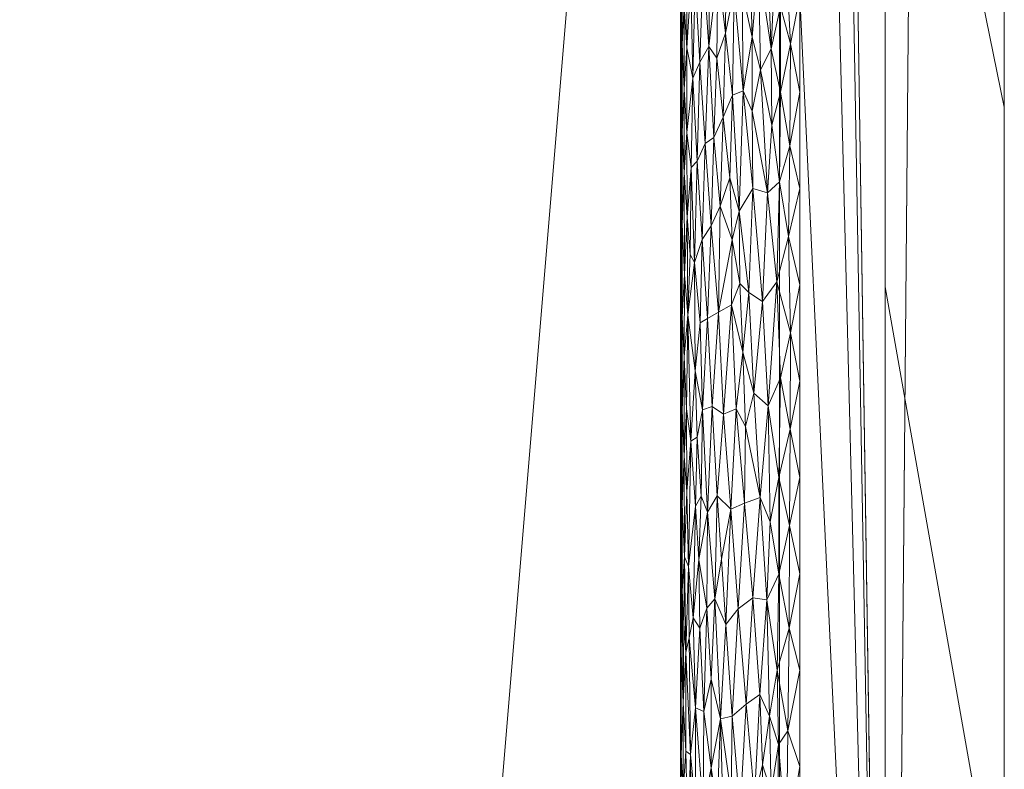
# Model space of a CAD drawing. Header units: millimetres. Extents: x -300 to 300, y 0 to 450.
# Tile 184 of 256: x 283 to 300, y 38 to 50. Entities that reach past the tile are written whole.
import ezdxf

# ---------------------------------------------------------------- set-up
doc = ezdxf.new("R2010")
doc.units = ezdxf.units.MM
doc.layers.add('A-GENM', color=13, linetype='Continuous')

# ---------------------------------------------------------------- blocks, each defined once
blk = doc.blocks.new('MODEL_CCAS0420-1080410R0 - MODEL_CCAS0420-1080410R0-453240-Preview')
at = {"layer": 'A-GENM', "lineweight": 9}
mesh = blk.add_polyface(dxfattribs=at)
corners = [(-296.159, -20, -110), (-295.657, -15.55, -110), (-294.177, -11.323, -110), (-291.793, -7.531, -110), (-288.625, -4.364, -110), (-284.831, -1.981, -110), (-280.602, -0.502, -110), (-276.147, 0, -110), (276.147, 0, -110), (280.596, -0.501, -110), (284.825, -1.978, -110), (288.619, -4.359, -110), (291.788, -7.525, -110), (294.174, -11.316, -110), (295.656, -15.545, -110), (296.159, -20, -110), (296.159, -426.171, -110), (295.658, -430.617, -110), (294.182, -434.842, -110), (291.802, -438.632, -110), (288.638, -441.797, -110), (284.848, -444.179, -110), (280.622, -445.657, -110), (276.171, -446.159, -110), (-276.171, -446.159, -110), (-280.617, -445.658, -110), (-284.842, -444.182, -110), (-288.632, -441.802, -110), (-291.797, -438.638, -110), (-294.179, -434.848, -110), (-295.657, -430.622, -110), (-296.159, -426.171, -110)]
mesh.append_faces([[corners[k] for k in face] for face in [(15, 12, 13, 14)]], dxfattribs={"vtx0": -1})
mesh.append_faces([[corners[k] for k in face] for face in [(16, 8, 15)]], dxfattribs={"vtx0": -1, "vtx1": -1})
mesh.append_faces([[corners[k] for k in face] for face in [(24, 31, 7, 8)]], dxfattribs={"vtx0": -1, "vtx1": -1, "vtx3": -1})
mesh.append_faces([[corners[k] for k in face] for face in [(31, 24, 25, 30), (18, 21, 22, 17), (17, 22, 23, 16)]], dxfattribs={"vtx0": -1, "vtx2": -1})
mesh.append_faces([[corners[k] for k in face] for face in [(0, 3, 4, 5), (0, 5, 6, 7)]], dxfattribs={"vtx0": -1, "vtx3": -1})
mesh.append_faces([[corners[k] for k in face] for face in [(28, 29, 27)]], dxfattribs={"vtx1": -1})
mesh.append_faces([[corners[k] for k in face] for face in [(25, 26, 30), (11, 12, 15, 10), (9, 10, 15, 8), (31, 0, 7)]], dxfattribs={"vtx1": -1, "vtx2": -1})
mesh.append_faces([[corners[k] for k in face] for face in [(23, 24, 8, 16)]], dxfattribs={"vtx1": -1, "vtx2": -1, "vtx3": -1})
mesh.append_faces([[corners[k] for k in face] for face in [(26, 27, 29, 30)]], dxfattribs={"vtx1": -1, "vtx3": -1})
mesh.append_faces([[corners[k] for k in face] for face in [(19, 20, 21, 18)]], dxfattribs={"vtx2": -1})
mesh.append_faces([[corners[k] for k in face] for face in [(0, 1, 2, 3)]], dxfattribs={"vtx3": -1})
mesh = blk.add_polyface(dxfattribs=at)
corners = [(-279.918, -2), (-292.651, -7.27), (-297.929, -20), (-297.929, -224.97), (-297.929, -429.94), (-292.661, -442.661), (-279.94, -447.929), (0, -447.929), (279.94, -447.929), (292.661, -442.661), (297.929, -429.94), (297.929, -224.97), (297.929, -20), (292.651, -7.27), (279.918, -2), (0, -2), (0, -3.5), (13.257, -3.5), (26.515, -3.5), (39.772, -3.5), (53.029, -3.5), (66.287, -3.5), (79.544, -3.5), (92.801, -3.5), (106.059, -3.5), (119.316, -3.5), (132.573, -3.5), (145.831, -3.5), (159.088, -3.5), (172.345, -3.5), (185.603, -3.5), (198.86, -3.5), (212.117, -3.5), (225.375, -3.5), (238.632, -3.5), (251.889, -3.5), (265.147, -3.5), (278.404, -3.5), (291.028, -7.487), (296.497, -19.511), (296.5, -32.769), (296.5, -46.026), (296.5, -59.283), (296.5, -72.541), (296.5, -85.798), (296.5, -99.055), (296.5, -112.313), (296.5, -125.57), (296.5, -138.827), (296.5, -152.085), (296.5, -165.342), (296.5, -178.599), (296.5, -191.857), (296.5, -205.114), (296.5, -218.371), (296.5, -231.629), (296.5, -244.886), (296.5, -258.143), (296.499, -271.401), (296.499, -284.658), (296.499, -297.915), (296.499, -311.173), (296.499, -324.43), (296.499, -337.687), (296.5, -350.945), (296.5, -364.202), (296.5, -377.459), (296.5, -390.717), (296.5, -403.974), (296.5, -417.231), (296.497, -430.489), (291.028, -442.513), (278.404, -446.5), (265.147, -446.5), (251.889, -446.5), (238.632, -446.5), (225.375, -446.5), (212.117, -446.5), (198.86, -446.5), (185.603, -446.5), (172.345, -446.5), (159.088, -446.5), (145.831, -446.5), (132.573, -446.5), (119.316, -446.5), (106.059, -446.5), (92.801, -446.5), (79.544, -446.5), (66.287, -446.5), (53.029, -446.5), (39.772, -446.5), (26.515, -446.5), (13.257, -446.5), (0, -446.5), (-12.926, -446.5), (-25.852, -446.5), (-38.777, -446.5), (-51.703, -446.5), (-64.629, -446.5), (-77.555, -446.5), (-90.48, -446.5), (-103.406, -446.5), (-116.332, -446.5), (-129.258, -446.5), (-142.183, -446.5), (-155.109, -446.5), (-168.035, -446.5), (-180.961, -446.5), (-193.887, -446.5), (-206.812, -446.5), (-219.738, -446.5), (-232.664, -446.5), (-245.59, -446.5), (-258.515, -446.5), (-271.441, -446.5), (-284.356, -445.968), (-294.544, -438.124), (-296.5, -425.35), (-296.5, -412.424), (-296.5, -399.498), (-296.5, -386.572), (-296.5, -373.646), (-296.5, -360.721), (-296.5, -347.795), (-296.499, -334.869), (-296.499, -321.943), (-296.499, -309.018), (-296.499, -296.092), (-296.499, -283.166), (-296.499, -270.24), (-296.5, -257.315), (-296.5, -244.389), (-296.5, -231.463), (-296.5, -218.537), (-296.5, -205.611), (-296.5, -192.686), (-296.5, -179.76), (-296.5, -166.834), (-296.5, -153.908), (-296.5, -140.983), (-296.5, -128.057), (-296.5, -115.131), (-296.5, -102.205), (-296.5, -89.28), (-296.5, -76.354), (-296.5, -63.428), (-296.5, -50.502), (-296.5, -37.576), (-296.5, -24.651), (-294.544, -11.876), (-284.356, -4.032), (-271.441, -3.5), (-258.515, -3.5), (-245.59, -3.5), (-232.664, -3.5), (-219.738, -3.5), (-206.812, -3.5), (-193.887, -3.5), (-180.961, -3.5), (-168.035, -3.5), (-155.109, -3.5), (-142.183, -3.5), (-129.258, -3.5), (-116.332, -3.5), (-103.406, -3.5), (-90.48, -3.5), (-77.555, -3.5), (-64.629, -3.5), (-51.703, -3.5), (-38.777, -3.5), (-25.852, -3.5), (-12.926, -3.5), (-294.538, -438.129), (-294.547, -438.108)]
mesh.append_faces([[corners[k] for k in face] for face in [(116, 172, 173)]])
mesh.append_faces([[corners[k] for k in face] for face in [(118, 4, 117), (6, 115, 5), (115, 6, 114), (7, 104, 6), (1, 150, 0), (151, 0, 150)]], dxfattribs={"vtx0": -1, "vtx1": -1})
mesh.append_faces([[corners[k] for k in face] for face in [(4, 124, 125), (7, 99, 100), (2, 148, 149), (149, 1, 2), (2, 141, 142), (0, 151, 152), (0, 160, 161, 15), (15, 165, 166), (15, 170, 171), (8, 81, 82, 7), (8, 72, 73), (11, 61, 62, 10), (12, 46, 47, 11), (38, 13, 14, 37), (13, 38, 39, 12)]], dxfattribs={"vtx0": -1, "vtx2": -1})
mesh.append_faces([[corners[k] for k in face] for face in [(4, 118, 119, 120), (4, 120, 121, 122), (3, 128, 129, 130), (3, 130, 131, 132), (3, 138, 139, 140), (0, 154, 155, 156), (0, 156, 157, 158), (15, 161, 162, 163), (15, 163, 164, 165), (8, 73, 74, 75), (7, 86, 87, 88), (7, 83, 84, 85), (10, 68, 69, 70), (11, 55, 56, 57), (14, 28, 29, 30), (14, 32, 33, 34), (15, 19, 20, 21), (12, 44, 45, 46), (11, 49, 50, 51), (11, 47, 48, 49), (12, 39, 40, 41)]], dxfattribs={"vtx0": -1, "vtx3": -1})
mesh.append_faces([[corners[k] for k in face] for face in [(123, 124, 4, 122), (127, 128, 3, 126), (113, 114, 6, 112), (111, 112, 6, 110), (109, 110, 6, 108), (107, 108, 6, 106), (96, 97, 7, 95), (105, 106, 6, 104), (103, 104, 7, 102), (101, 102, 7, 100), (98, 99, 7, 97), (94, 95, 7, 93), (135, 136, 3, 134), (137, 138, 3, 136), (133, 134, 3, 132), (145, 146, 2, 144), (147, 148, 2, 146), (143, 144, 2, 142), (149, 150, 1), (153, 154, 0, 152), (159, 160, 0, 158), (169, 170, 15, 168), (167, 168, 15, 166), (78, 79, 8, 77), (80, 81, 8, 79), (76, 77, 8, 75), (91, 92, 7, 90), (89, 90, 7, 88), (85, 86, 7), (82, 83, 7), (67, 68, 10, 66), (65, 66, 10, 64), (60, 61, 11, 59), (58, 59, 11, 57), (63, 64, 10, 62), (54, 55, 11, 53), (26, 27, 15, 25), (31, 32, 14, 30), (16, 17, 15, 171), (18, 19, 15, 17), (24, 25, 15, 23), (22, 23, 15, 21), (34, 35, 14), (52, 53, 11, 51), (36, 37, 14, 35), (42, 43, 12, 41), (43, 44, 12), (92, 93, 7)]], dxfattribs={"vtx1": -1, "vtx2": -1})
mesh.append_faces([[corners[k] for k in face] for face in [(3, 4, 125, 126), (2, 3, 140, 141), (71, 72, 8, 9), (70, 71, 9, 10), (27, 28, 14, 15)]], dxfattribs={"vtx1": -1, "vtx3": -1})
mesh.append_faces([[corners[k] for k in face] for face in [(4, 173, 117), (115, 172, 5)]], dxfattribs={"vtx2": -1})
mesh = blk.add_polyface(dxfattribs=at)
corners = [(0, -113.079, -5), (74.359, -113.079, -5), (148.718, -113.079, -5), (223.077, -113.079, -5), (294.5, -132.968, -5), (294.499, -81.318, -5), (294.499, -29.667, -5), (258.762, -5.5, -5), (206.609, -5.5, -5), (154.956, -5.5, -5), (103.303, -5.5, -5), (51.652, -5.5, -5), (0, -5.5, -5), (-59.752, -5.5, -5), (-119.504, -5.5, -5), (-179.256, -5.5, -5), (-239.009, -5.5, -5), (-294.499, -25.775, -5), (-289.1, -8.453, -5), (-294.499, -73.214, -5), (-294.5, -132.968, -5), (-275.116, -113.088, -5), (-244.547, -113.079, -5), (-213.979, -113.079, -5), (-183.41, -113.079, -5), (-152.842, -113.079, -5), (-122.274, -113.079, -5), (-91.705, -113.079, -5), (-61.137, -113.079, -5), (-30.568, -113.079, -5), (-119.5, -65, -5), (-114.374, -52.626, -5), (-102, -47.5, -5), (-89.626, -52.626, -5), (-84.5, -65, -5), (-89.626, -77.374, -5), (-102, -82.5, -5), (-114.374, -77.374, -5), (17.5, -65, -5), (12.374, -77.374, -5), (0, -82.5, -5), (-12.374, -77.374, -5), (-17.5, -65, -5), (-12.374, -52.626, -5), (0, -47.5, -5), (12.374, -52.626, -5), (119.5, -65, -5), (114.374, -77.374, -5), (102, -82.5, -5), (89.626, -77.374, -5), (84.5, -65, -5), (89.626, -52.626, -5), (102, -47.5, -5), (114.374, -52.626, -5), (-290.42, -24.284, -5)]
mesh.append_faces([[corners[k] for k in face] for face in [(18, 17, 54)]])
mesh.append_faces([[corners[k] for k in face] for face in [(32, 14, 31), (42, 29, 41), (50, 1, 49), (8, 3, 7), (53, 10, 52)]], dxfattribs={"vtx0": -1, "vtx1": -1})
mesh.append_faces([[corners[k] for k in face] for face in [(13, 34, 42, 43)]], dxfattribs={"vtx0": -1, "vtx1": -1, "vtx3": -1})
mesh.append_faces([[corners[k] for k in face] for face in [(30, 24, 25, 37), (16, 22, 23, 15), (35, 27, 28, 34), (37, 25, 26, 36), (36, 26, 27, 35), (31, 14, 15, 30), (13, 33, 34), (0, 40, 41, 29), (11, 50, 51, 10), (12, 44, 45, 11), (10, 51, 52)]], dxfattribs={"vtx0": -1, "vtx2": -1})
mesh.append_faces([[corners[k] for k in face] for face in [(19, 21, 22, 16), (15, 23, 24, 30), (11, 45, 38, 50)]], dxfattribs={"vtx0": -1, "vtx2": -1, "vtx3": -1})
mesh.append_faces([[corners[k] for k in face] for face in [(20, 21, 19)]], dxfattribs={"vtx1": -1})
mesh.append_faces([[corners[k] for k in face] for face in [(47, 48, 2)]], dxfattribs={"vtx1": -1, "vtx2": -1})
mesh.append_faces([[corners[k] for k in face] for face in [(28, 29, 42, 34), (38, 39, 1, 50), (46, 47, 2, 9)]], dxfattribs={"vtx1": -1, "vtx2": -1, "vtx3": -1})
mesh.append_faces([[corners[k] for k in face] for face in [(13, 14, 32, 33), (12, 13, 43, 44), (39, 40, 0, 1), (48, 49, 1, 2), (2, 3, 8, 9), (53, 46, 9, 10)]], dxfattribs={"vtx1": -1, "vtx3": -1})
mesh.append_faces([[corners[k] for k in face] for face in [(16, 54, 19), (5, 6, 7)]], dxfattribs={"vtx2": -1})
mesh.append_faces([[corners[k] for k in face] for face in [(3, 4, 5, 7)]], dxfattribs={"vtx2": -1, "vtx3": -1})
mesh = blk.add_polyface(dxfattribs=at)
corners = [(-294.5, -116.161, -2), (-294.5, -114.295, -5), (-294.5, -110.115, -2), (-294.499, -25.775, -5), (-291.031, -24.508, -5), (-294.499, -25.461, -2), (-294.5, -31.509, -2), (-294.5, -37.556, -2), (-294.499, -31.705, -5), (-294.5, -61.742, -2), (-294.5, -67.787, -2), (-294.499, -67.284, -5), (-294.499, -61.354, -5), (-284.095, -21.973, -5), (-280.627, -20.706, -5), (-291.997, -14.093, -2), (-287.563, -23.24, -5), (-294.499, -19.412, -2), (-294.499, -49.494, -5), (-294.499, -43.565, -5), (-294.5, -43.602, -2), (-294.5, -49.649, -2), (-273.69, -18.172, -5), (-283.82, -7.137, -2), (-277.159, -19.439, -5), (-294.499, -37.635, -5), (-294.5, -85.928, -2), (-294.499, -84.418, -5), (-294.5, -79.881, -2), (-294.5, -55.697, -2), (-294.499, -55.424, -5), (-294.499, -76.949, -5), (-294.5, -73.834, -2), (-294.5, -104.068, -2), (-294.5, -103.091, -5), (-294.5, -99.357, -5), (-294.499, -73.214, -5), (-294.5, -106.826, -5), (-294.5, -121.764, -5), (-294.5, -118.03, -5), (-294.5, -122.208, -2), (-294.5, -125.499, -5), (-294.5, -110.56, -5), (-294.5, -91.975, -2), (-294.5, -95.622, -5), (-294.499, -91.887, -5), (-294.499, -88.153, -5), (-294.5, -98.021, -2), (-289.496, -8.773, -2), (-294.499, -80.683, -5), (-294.5, -128.254, -2)]
mesh.append_faces([[corners[k] for k in face] for face in [(0, 1, 2), (22, 23, 24), (26, 27, 28), (28, 31, 32), (36, 32, 31), (33, 35, 47), (18, 21, 30), (47, 44, 43), (50, 41, 40)]], dxfattribs={"vtx0": -1, "vtx1": -1})
mesh.append_faces([[corners[k] for k in face] for face in [(3, 5, 6), (4, 17, 5), (25, 7, 20, 19), (29, 12, 30, 21), (33, 34, 35), (37, 33, 2), (48, 14, 24), (7, 25, 8), (12, 29, 9), (0, 39, 1)]], dxfattribs={"vtx0": -1, "vtx2": -1})
mesh.append_faces([[corners[k] for k in face] for face in [(43, 44, 45, 46)]], dxfattribs={"vtx0": -1, "vtx3": -1})
mesh.append_faces([[corners[k] for k in face] for face in [(3, 4, 5), (13, 14, 15, 16), (38, 39, 40, 41), (42, 37, 2, 1), (37, 34, 33), (15, 17, 16), (0, 40, 39), (35, 44, 47), (4, 16, 17), (49, 31, 28, 27)]], dxfattribs={"vtx1": -1, "vtx2": -1})
mesh.append_faces([[corners[k] for k in face] for face in [(6, 7, 8, 3), (9, 10, 11, 12), (18, 19, 20, 21), (36, 11, 10, 32), (26, 43, 46, 27)]], dxfattribs={"vtx1": -1, "vtx3": -1})
mesh = blk.add_polyface(dxfattribs=at)
corners = [(-299.928, -20, -2.07), (-298.043, -20, -56.035), (-296.159, -20, -110), (-296.159, -426.171, -110), (-298.043, -428.055, -56.035), (-299.928, -429.94, -2.07), (-299.928, -224.97, -2.07)]
mesh.append_faces([[corners[k] for k in face] for face in [(6, 1, 2, 3)]], dxfattribs={"vtx0": -1, "vtx3": -1})
mesh.append_faces([[corners[k] for k in face] for face in [(3, 4, 6)]], dxfattribs={"vtx1": -1, "vtx2": -1})
mesh.append_faces([[corners[k] for k in face] for face in [(4, 5, 6), (6, 0, 1)]], dxfattribs={"vtx2": -1})
mesh = blk.add_polyface(dxfattribs=at)
corners = [(-299.928, -20, -2.07), (-299.928, -224.97, -2.07), (-299.928, -429.94, -2.07), (-299.368, -429.94, -0.611), (-297.929, -429.94), (-297.929, -224.97), (-297.929, -20), (-299.368, -20, -0.611), (-299.928, -315.406, -2.07), (-297.929, -327.455), (-297.929, -372.673), (-297.929, -276.212), (-299.928, -372.673, -2.07), (-299.928, -344.039, -2.07), (-299.928, -270.188, -2.07), (-299.928, -329.722, -2.07), (-299.928, -134.534, -2.07), (-297.929, -122.485), (-297.929, -173.727), (-297.929, -199.349), (-299.928, -77.267, -2.07), (-299.928, -179.752, -2.07), (-299.928, -105.901, -2.07), (-297.929, -71.242), (-297.929, -96.864), (-297.929, -401.306), (-299.928, -401.306, -2.07), (-299.928, -386.99, -2.07), (-299.928, -48.634, -2.07), (-297.929, -45.621), (-297.929, -58.432), (-297.929, -415.623), (-299.928, -34.317, -2.07), (-299.928, -415.623, -2.07), (-297.929, -34.317), (-299.928, -247.579, -2.07), (-297.929, -250.591), (-297.929, -263.402), (-297.929, -301.834), (-297.929, -148.106), (-299.928, -292.797, -2.07), (-299.928, -157.143, -2.07), (-297.929, -350.064), (-299.928, -202.361, -2.07), (-297.929, -212.159), (-299.928, -191.057, -2.07), (-299.928, -120.217, -2.07), (-299.928, -91.584, -2.07), (-297.929, -386.99), (-299.928, -62.95, -2.07), (-297.929, -237.781), (-297.929, -314.644), (-297.929, -135.296), (-297.929, -289.023), (-297.929, -160.917), (-299.928, -358.356, -2.07), (-297.929, -186.538), (-297.929, -109.674), (-297.929, -84.053)]
mesh.append_faces([[corners[k] for k in face] for face in [(35, 50, 1), (45, 56, 21), (41, 39, 16)]], dxfattribs={"vtx0": -1, "vtx1": -1})
mesh.append_faces([[corners[k] for k in face] for face in [(31, 33, 3), (32, 34, 7)]], dxfattribs={"vtx0": -1, "vtx1": -1, "vtx2": -1})
mesh.append_faces([[corners[k] for k in face] for face in [(18, 41, 21, 56), (14, 11, 37, 35), (28, 30, 29, 32), (32, 29, 34), (40, 53, 11, 14), (30, 28, 49)]], dxfattribs={"vtx0": -1, "vtx2": -1})
mesh.append_faces([[corners[k] for k in face] for face in [(16, 39, 52, 17), (9, 8, 15, 13), (1, 50, 5, 44), (35, 37, 36, 50)]], dxfattribs={"vtx0": -1, "vtx3": -1})
mesh.append_faces([[corners[k] for k in face] for face in [(54, 39, 41, 18), (51, 38, 8, 9)]], dxfattribs={"vtx1": -1, "vtx2": -1})
mesh.append_faces([[corners[k] for k in face] for face in [(47, 22, 24, 58), (10, 42, 55, 12), (43, 1, 44, 19), (46, 16, 17, 57), (22, 46, 57, 24), (20, 47, 58, 23), (49, 20, 23, 30), (27, 26, 25, 48), (12, 27, 48, 10), (26, 33, 31, 25), (40, 8, 38, 53), (42, 9, 13, 55), (45, 43, 19, 56)]], dxfattribs={"vtx1": -1, "vtx3": -1})
mesh.append_faces([[corners[k] for k in face] for face in [(34, 6, 7), (3, 4, 31), (33, 2, 3), (7, 0, 32)]], dxfattribs={"vtx2": -1})
mesh = blk.add_polyface(dxfattribs=at)
corners = [(-294.875, -36.87, -0.834), (-294.891, -38.501, -0.812), (-294.751, -38.561, -1.029), (-296.277, -36.277, -0.014), (-296.299, -38.172, -0.012), (-296.142, -37.945, -0.036), (-294.586, -37.835, -1.419), (-294.663, -37.776, -1.209), (-294.589, -39.489, -1.41), (-295.596, -38.62, -0.223), (-295.5, -36.849, -0.274), (-295.738, -37.057, -0.158), (-294.749, -36.912, -1.033), (-294.677, -36.633, -1.177), (-295.636, -35.589, -0.203), (-296.017, -37.15, -0.064), (-295.988, -38.422, -0.072), (-294.52, -36.044, -1.715), (-294.511, -37.774, -1.79), (-294.505, -36.339, -1.859), (-294.619, -36.358, -1.321), (-295.366, -38.42, -0.357), (-295.829, -38.781, -0.123), (-295.347, -37.104, -0.37), (-295.168, -38.374, -0.509), (-295.226, -36.327, -0.46), (-294.5, -39.067, -2), (-294.5, -37.555, -2), (-295.874, -37.605, -0.107), (-295.861, -35.552, -0.111), (-296.112, -36.057, -0.042), (-294.54, -38.649, -1.603), (-294.542, -37.161, -1.589), (-294.805, -35.447, -0.938), (-295.01, -37.555, -0.665), (-295.013, -39.038, -0.661), (-294.992, -35.931, -0.685), (-295.385, -35.591, -0.344), (-295.11, -36.879, -0.561), (-296.121, -39.192, -0.04), (-296.5, -37.576), (-296.5, -39.192), (-294.5, -36.044, -2), (-296.5, -35.961)]
mesh.append_faces([[corners[k] for k in face] for face in [(41, 4, 40), (42, 19, 27)]], dxfattribs={"vtx0": -1, "vtx1": -1})
mesh.append_faces([[corners[k] for k in face] for face in [(0, 1, 2), (3, 4, 5), (6, 7, 8), (9, 10, 11), (12, 7, 13), (14, 11, 10), (15, 5, 16), (17, 18, 19), (6, 20, 7), (10, 9, 21), (9, 11, 22), (23, 10, 21), (23, 24, 25), (16, 28, 15), (15, 28, 29), (30, 3, 5), (31, 32, 6), (32, 20, 6), (0, 12, 33), (2, 7, 12), (1, 0, 34), (0, 2, 12), (35, 1, 34), (0, 36, 34), (37, 10, 23), (18, 32, 31), (24, 34, 38), (32, 18, 17), (5, 4, 39), (3, 40, 4), (24, 35, 34), (27, 19, 18), (24, 23, 21), (28, 22, 11), (22, 28, 16), (29, 28, 11), (7, 20, 13), (24, 38, 25), (36, 38, 34), (5, 15, 30)]], dxfattribs={"vtx0": -1, "vtx1": -1, "vtx2": -1})
mesh.append_faces([[corners[k] for k in face] for face in [(18, 26, 27)]], dxfattribs={"vtx0": -1, "vtx2": -1})
mesh.append_faces([[corners[k] for k in face] for face in [(43, 40, 3)]], dxfattribs={"vtx1": -1, "vtx2": -1})
mesh = blk.add_polyface(dxfattribs=at)
corners = [(-295.829, -38.781, -0.123), (-295.712, -40.404, -0.169), (-295.596, -38.62, -0.223), (-294.589, -39.489, -1.41), (-294.631, -40.931, -1.288), (-294.565, -41.091, -1.493), (-294.642, -39.736, -1.259), (-294.708, -40.069, -1.112), (-295.943, -40.369, -0.085), (-294.506, -41.335, -1.839), (-294.508, -39.479, -1.814), (-294.525, -40.524, -1.686), (-295.257, -39.956, -0.435), (-295.366, -38.42, -0.357), (-295.463, -40.218, -0.295), (-296.32, -39.897, -0.009), (-296.5, -40.808), (-296.327, -41.616, -0.009), (-295.013, -39.038, -0.661), (-294.938, -40.233, -0.751), (-294.891, -38.501, -0.812), (-294.511, -37.774, -1.79), (-294.54, -38.649, -1.603), (-295.168, -38.374, -0.509), (-294.821, -39.897, -0.913), (-294.5, -40.579, -2), (-294.5, -39.067, -2), (-295.988, -38.422, -0.072), (-296.149, -40.8, -0.034), (-296.121, -39.192, -0.04), (-294.551, -39.977, -1.55), (-294.586, -37.835, -1.419), (-294.751, -38.561, -1.029), (-294.803, -41.05, -0.942), (-295.339, -41.892, -0.375), (-295.073, -40.387, -0.598), (-295.186, -41.055, -0.494), (-296.299, -38.172, -0.012), (-296.5, -39.192), (-294.663, -37.776, -1.209), (-296.142, -37.945, -0.036)]
mesh.append_faces([[corners[k] for k in face] for face in [(0, 1, 2), (3, 4, 5), (6, 7, 4), (0, 8, 1), (9, 10, 11), (12, 13, 14), (15, 16, 17), (2, 1, 14), (18, 19, 20), (21, 22, 10), (12, 23, 13), (19, 24, 20), (14, 13, 2), (9, 25, 10), (26, 21, 10), (0, 27, 8), (28, 8, 29), (10, 22, 11), (5, 11, 30), (5, 30, 3), (31, 3, 22), (6, 32, 7), (7, 32, 24), (7, 24, 33), (6, 4, 3), (32, 20, 24), (34, 12, 14), (35, 18, 23), (35, 23, 12), (35, 12, 36), (17, 28, 15), (37, 15, 29), (37, 38, 15), (29, 15, 28), (18, 35, 19), (19, 33, 24), (8, 27, 29), (11, 22, 30), (22, 3, 30), (3, 39, 6), (32, 6, 39), (27, 40, 29)]], dxfattribs={"vtx0": -1, "vtx1": -1, "vtx2": -1})
mesh.append_faces([[corners[k] for k in face] for face in [(10, 25, 26)]], dxfattribs={"vtx0": -1, "vtx2": -1})
mesh.append_faces([[corners[k] for k in face] for face in [(38, 16, 15)]], dxfattribs={"vtx1": -1, "vtx2": -1})
mesh = blk.add_polyface(dxfattribs=at)
corners = [(-295.339, -41.892, -0.375), (-295.571, -41.991, -0.236), (-295.433, -43.576, -0.313), (-294.525, -40.524, -1.686), (-294.565, -41.091, -1.493), (-294.528, -41.974, -1.666), (-295.712, -40.404, -0.169), (-295.463, -40.218, -0.295), (-294.631, -40.931, -1.288), (-294.604, -42.189, -1.364), (-294.506, -41.335, -1.839), (-295.831, -42.085, -0.122), (-295.943, -40.369, -0.085), (-296.336, -43.231, -0.008), (-296.149, -42.424, -0.034), (-296.327, -41.616, -0.009), (-296.149, -40.8, -0.034), (-295.221, -43.483, -0.464), (-295.111, -42.118, -0.561), (-294.708, -40.069, -1.112), (-294.748, -41.943, -1.035), (-294.948, -41.841, -0.737), (-294.803, -41.05, -0.942), (-294.938, -40.233, -0.751), (-295.027, -43.616, -0.647), (-295.073, -40.387, -0.598), (-295.186, -41.055, -0.494), (-294.506, -42.846, -1.839), (-294.5, -43.602, -2), (-294.5, -42.09, -2), (-294.557, -42.779, -1.524), (-294.527, -43.544, -1.669), (-294.5, -40.579, -2), (-295.966, -43.626, -0.078), (-296, -41.679, -0.069), (-294.598, -43.573, -1.382), (-296.5, -40.808), (-296.5, -42.424), (-294.842, -42.11, -0.881), (-294.673, -43.032, -1.187), (-294.779, -43.097, -0.981), (-294.867, -43.558, -0.845), (-295.585, -43.278, -0.228), (-295.257, -39.956, -0.435)]
mesh.append_faces([[corners[k] for k in face] for face in [(32, 10, 29)]], dxfattribs={"vtx0": -1, "vtx1": -1})
mesh.append_faces([[corners[k] for k in face] for face in [(0, 1, 2), (3, 4, 5), (6, 1, 7), (4, 8, 9), (3, 5, 10), (11, 6, 12), (13, 14, 15), (15, 14, 16), (0, 17, 18), (19, 20, 8), (21, 22, 23), (24, 21, 18), (0, 7, 1), (11, 1, 6), (18, 25, 26), (5, 30, 31), (27, 5, 31), (29, 10, 27), (27, 10, 5), (33, 11, 34), (34, 11, 12), (30, 9, 35), (21, 25, 18), (16, 14, 34), (15, 37, 13), (25, 21, 23), (22, 21, 38), (4, 30, 5), (4, 9, 30), (39, 8, 20), (8, 39, 9), (40, 39, 20), (38, 40, 20), (22, 38, 20), (41, 38, 21), (19, 22, 20), (11, 42, 1), (16, 34, 12), (33, 34, 14), (43, 0, 26), (0, 18, 26)]], dxfattribs={"vtx0": -1, "vtx1": -1, "vtx2": -1})
mesh.append_faces([[corners[k] for k in face] for face in [(27, 28, 29), (15, 36, 37)]], dxfattribs={"vtx0": -1, "vtx2": -1})
mesh = blk.add_polyface(dxfattribs=at)
corners = [(-294.673, -43.032, -1.187), (-294.742, -44.21, -1.047), (-294.623, -45.149, -1.307), (-295.871, -45.377, -0.108), (-295.642, -45.525, -0.201), (-295.73, -43.839, -0.161), (-295.966, -43.626, -0.078), (-294.731, -46.027, -1.068), (-294.829, -45.016, -0.901), (-294.779, -43.097, -0.981), (-294.867, -43.558, -0.845), (-295.133, -45.198, -0.541), (-295.221, -43.483, -0.464), (-295.354, -45.317, -0.365), (-295.433, -43.576, -0.313), (-294.948, -41.841, -0.737), (-295.027, -43.616, -0.647), (-296.111, -45.706, -0.042), (-296.173, -44.095, -0.03), (-295.831, -42.085, -0.122), (-294.506, -42.846, -1.839), (-294.506, -44.355, -1.838), (-294.5, -43.602, -2), (-294.949, -45.087, -0.736), (-296.5, -45.655), (-296.34, -44.847, -0.007), (-296.5, -44.039), (-294.527, -43.544, -1.669), (-294.527, -45.114, -1.674), (-294.604, -42.189, -1.364), (-294.598, -43.573, -1.382), (-295.111, -42.118, -0.561), (-294.842, -42.11, -0.881), (-295.339, -41.892, -0.375), (-295.585, -43.278, -0.228), (-295.54, -44.523, -0.252), (-295.571, -41.991, -0.236), (-294.5, -45.114, -2), (-294.506, -45.868, -1.839), (-294.557, -42.779, -1.524), (-294.558, -44.449, -1.519), (-296.149, -42.424, -0.034), (-296.336, -43.231, -0.008), (-296.5, -42.424)]
mesh.append_faces([[corners[k] for k in face] for face in [(24, 25, 26)]], dxfattribs={"vtx0": -1, "vtx1": -1})
mesh.append_faces([[corners[k] for k in face] for face in [(0, 1, 2), (3, 4, 5), (5, 6, 3), (7, 1, 8), (1, 9, 10), (11, 12, 13), (12, 14, 13), (10, 15, 16), (17, 6, 18), (19, 6, 5), (20, 21, 22), (10, 16, 23), (21, 27, 28), (10, 23, 8), (11, 23, 16), (12, 11, 16), (29, 0, 30), (31, 12, 16), (10, 9, 32), (12, 33, 14), (14, 34, 35), (34, 14, 36), (37, 21, 38), (21, 20, 27), (27, 39, 40), (2, 30, 0), (19, 5, 34), (18, 6, 41), (3, 6, 17), (35, 13, 14), (27, 40, 28), (2, 40, 30), (25, 17, 18), (42, 26, 25), (41, 42, 18), (42, 25, 18), (40, 39, 30), (10, 8, 1), (0, 9, 1), (35, 5, 4), (5, 35, 34)]], dxfattribs={"vtx0": -1, "vtx1": -1, "vtx2": -1})
mesh.append_faces([[corners[k] for k in face] for face in [(21, 37, 22), (42, 43, 26)]], dxfattribs={"vtx0": -1, "vtx2": -1})
mesh = blk.add_polyface(dxfattribs=at)
corners = [(-295.01, -46.645, -0.665), (-294.86, -46.414, -0.854), (-294.949, -45.087, -0.736), (-295.954, -47.198, -0.082), (-295.709, -47.272, -0.17), (-295.871, -45.377, -0.108), (-294.913, -48.022, -0.783), (-294.557, -47.54, -1.525), (-294.562, -45.83, -1.503), (-294.607, -46.791, -1.353), (-295.133, -45.198, -0.541), (-294.527, -45.114, -1.674), (-294.528, -46.668, -1.665), (-294.506, -45.868, -1.839), (-294.506, -44.355, -1.838), (-295.54, -44.523, -0.252), (-295.642, -45.525, -0.201), (-295.494, -45.678, -0.277), (-294.742, -44.21, -1.047), (-294.731, -46.027, -1.068), (-294.623, -45.149, -1.307), (-294.775, -47.728, -0.987), (-294.674, -47.623, -1.183), (-294.829, -45.016, -0.901), (-295.162, -46.974, -0.514), (-295.364, -46.409, -0.358), (-294.506, -47.381, -1.839), (-294.5, -46.625, -2), (-294.5, -45.114, -2), (-294.558, -44.449, -1.519), (-294.658, -46.16, -1.22), (-296.111, -45.706, -0.042), (-296.157, -47.38, -0.033), (-296.31, -46.463, -0.01), (-295.48, -46.888, -0.286), (-296.5, -45.655), (-296.5, -47.271), (-296.34, -44.847, -0.007), (-296.333, -47.984, -0.008), (-295.055, -48.127, -0.617), (-295.325, -47.45, -0.385), (-295.354, -45.317, -0.365)]
mesh.append_faces([[corners[k] for k in face] for face in [(0, 1, 2), (3, 4, 5), (1, 0, 6), (7, 8, 9), (0, 2, 10), (11, 12, 13), (11, 13, 14), (15, 16, 17), (18, 19, 20), (19, 1, 21), (22, 19, 21), (20, 9, 8), (23, 2, 1), (24, 10, 25), (13, 26, 27), (26, 13, 12), (8, 12, 11), (11, 29, 8), (8, 29, 20), (30, 9, 20), (22, 9, 30), (7, 12, 8), (3, 5, 31), (16, 5, 4), (32, 31, 33), (34, 16, 4), (31, 37, 33), (38, 33, 36), (33, 37, 35), (24, 39, 0), (25, 34, 40), (0, 10, 24), (25, 10, 41), (31, 32, 3), (19, 23, 1), (16, 34, 17), (25, 17, 34), (41, 15, 17), (20, 19, 30), (22, 30, 19), (24, 25, 40), (17, 25, 41)]], dxfattribs={"vtx0": -1, "vtx1": -1, "vtx2": -1})
mesh.append_faces([[corners[k] for k in face] for face in [(13, 27, 28)]], dxfattribs={"vtx0": -1, "vtx2": -1})
mesh.append_faces([[corners[k] for k in face] for face in [(35, 36, 33)]], dxfattribs={"vtx1": -1, "vtx2": -1})
mesh = blk.add_polyface(dxfattribs=at)
corners = [(-294.97, -49.649, -0.711), (-294.824, -49.386, -0.909), (-294.913, -48.022, -0.783), (-295.48, -46.888, -0.286), (-295.547, -48.907, -0.248), (-295.371, -48.833, -0.353), (-294.506, -47.381, -1.839), (-294.528, -46.668, -1.665), (-294.526, -48.22, -1.68), (-294.703, -49.122, -1.122), (-294.602, -48.206, -1.369), (-294.674, -47.623, -1.183), (-295.055, -48.127, -0.617), (-294.603, -49.626, -1.366), (-294.557, -48.935, -1.524), (-294.775, -47.728, -0.987), (-294.506, -48.934, -1.842), (-294.5, -48.137, -2), (-296.176, -48.886, -0.029), (-296.333, -47.984, -0.008), (-296.34, -49.694, -0.007), (-296.5, -48.886), (-295.841, -49.26, -0.119), (-295.702, -48.569, -0.173), (-295.954, -47.198, -0.082), (-296.31, -46.463, -0.01), (-296.157, -47.38, -0.033), (-295.211, -48.464, -0.472), (-295.162, -46.974, -0.514), (-295.325, -47.45, -0.385), (-294.86, -46.414, -0.854), (-295.105, -49.454, -0.567), (-295.01, -46.645, -0.665), (-294.5, -46.625, -2), (-294.526, -49.69, -1.677), (-294.5, -49.649, -2), (-294.607, -46.791, -1.353), (-294.557, -47.54, -1.525), (-296.018, -49.609, -0.064), (-296.029, -48.334, -0.061), (-295.709, -47.272, -0.17), (-295.253, -49.875, -0.439), (-296.5, -47.271)]
mesh.append_faces([[corners[k] for k in face] for face in [(33, 6, 17)]], dxfattribs={"vtx0": -1, "vtx1": -1})
mesh.append_faces([[corners[k] for k in face] for face in [(0, 1, 2), (3, 4, 5), (6, 7, 8), (9, 10, 11), (0, 2, 12), (10, 13, 14), (9, 15, 1), (8, 16, 6), (16, 17, 6), (18, 19, 20), (20, 19, 21), (22, 23, 24), (25, 19, 26), (27, 28, 29), (15, 30, 2), (9, 13, 10), (31, 0, 12), (15, 2, 1), (12, 2, 32), (34, 16, 8), (36, 10, 37), (14, 34, 8), (37, 10, 14), (14, 8, 37), (10, 36, 11), (15, 9, 11), (8, 7, 37), (38, 39, 18), (4, 3, 40), (29, 3, 5), (4, 40, 23), (12, 27, 31), (5, 41, 27), (5, 27, 29), (12, 28, 27), (26, 19, 18), (39, 26, 18), (39, 22, 24), (22, 39, 38), (26, 39, 24), (24, 23, 40)]], dxfattribs={"vtx0": -1, "vtx1": -1, "vtx2": -1})
mesh.append_faces([[corners[k] for k in face] for face in [(16, 35, 17), (19, 42, 21)]], dxfattribs={"vtx0": -1, "vtx2": -1})
mesh = blk.add_polyface(dxfattribs=at)
corners = [(-294.824, -49.386, -0.909), (-294.97, -49.649, -0.711), (-294.875, -51.029, -0.834), (-295.7, -49.807, -0.174), (-295.547, -48.907, -0.248), (-295.702, -48.569, -0.173), (-294.527, -51.16, -1.674), (-294.506, -50.404, -1.839), (-294.526, -49.69, -1.677), (-294.558, -50.326, -1.52), (-294.612, -51.142, -1.339), (-294.561, -51.916, -1.508), (-295.105, -49.454, -0.567), (-295.253, -49.875, -0.439), (-295.124, -50.958, -0.549), (-294.557, -48.935, -1.524), (-294.506, -48.934, -1.842), (-294.5, -49.649, -2), (-294.5, -51.16, -2), (-294.67, -50.697, -1.194), (-294.603, -49.626, -1.366), (-294.703, -49.122, -1.122), (-294.745, -50.772, -1.041), (-294.993, -51.306, -0.684), (-294.68, -51.916, -1.17), (-295.664, -51.013, -0.19), (-295.536, -51.721, -0.254), (-295.534, -50.577, -0.255), (-295.263, -51.203, -0.431), (-296.176, -48.886, -0.029), (-296.177, -50.32, -0.029), (-296.018, -49.609, -0.064), (-295.398, -50.588, -0.336), (-295.371, -48.833, -0.353), (-296.34, -49.694, -0.007), (-295.211, -48.464, -0.472), (-295.806, -51.058, -0.131), (-295.841, -49.26, -0.119), (-296.5, -50.502), (-296.5, -48.886), (-296.244, -51.653, -0.019), (-296.098, -51.336, -0.045), (-295.945, -51.349, -0.084)]
mesh.append_faces([[corners[k] for k in face] for face in [(17, 7, 18), (38, 34, 39)]], dxfattribs={"vtx0": -1, "vtx1": -1})
mesh.append_faces([[corners[k] for k in face] for face in [(0, 1, 2), (3, 4, 5), (6, 7, 8), (9, 10, 11), (12, 13, 14), (15, 9, 8), (16, 7, 17), (19, 20, 21), (22, 0, 2), (23, 1, 14), (21, 0, 22), (19, 22, 24), (25, 26, 27), (28, 14, 13), (16, 8, 7), (9, 15, 20), (9, 20, 10), (6, 8, 9), (29, 30, 31), (32, 13, 33), (34, 30, 29), (13, 12, 35), (14, 1, 12), (13, 32, 28), (32, 33, 4), (32, 27, 26), (3, 36, 25), (31, 36, 37), (32, 4, 27), (3, 27, 4), (38, 40, 34), (30, 34, 40), (40, 41, 30), (42, 36, 31), (31, 30, 41), (31, 41, 42), (20, 19, 10), (21, 22, 19), (1, 23, 2), (3, 5, 37), (36, 3, 37), (3, 25, 27)]], dxfattribs={"vtx0": -1, "vtx1": -1, "vtx2": -1})

msp = doc.modelspace()

# ---------------------------------------------------------------- block references
at = {"layer": 'A-GENM', "lineweight": 9, "rotation": 180}
msp.add_blockref('MODEL_CCAS0420-1080410R0 - MODEL_CCAS0420-1080410R0-453240-Preview', (0, 0, 850), dxfattribs=at)

doc.saveas('drawing.dxf')
